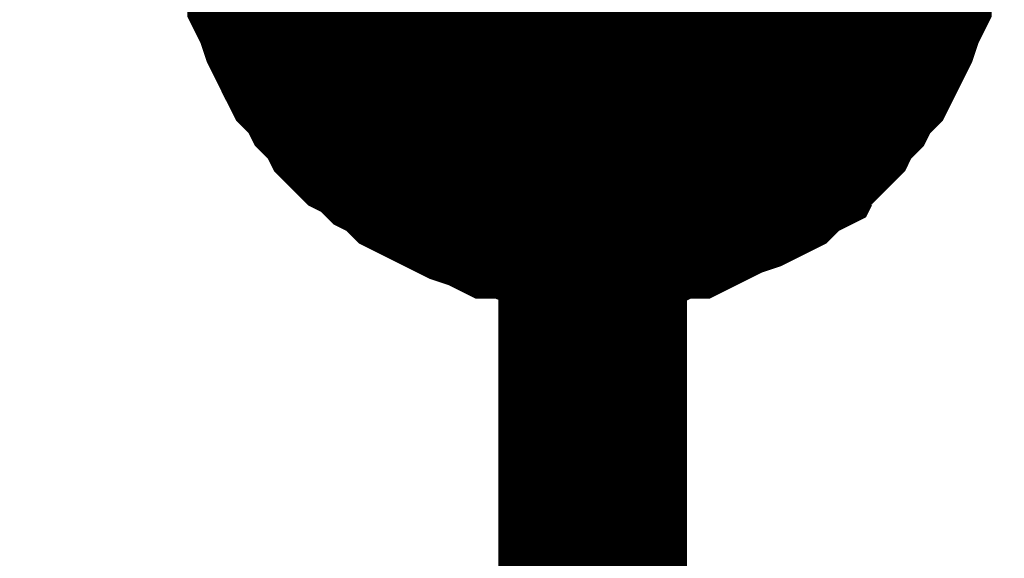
# Model space of a CAD drawing. Header units: inches. Extents: x 0 to 17, y 0 to 11.
# Tile 11 of 114: x 1.665 to 1.7265, y 3.9586 to 3.9922. Entities that reach past the tile are written whole.
import ezdxf

# ---------------------------------------------------------------- set-up
doc = ezdxf.new("R2010")
doc.units = ezdxf.units.IN
doc.header["$MEASUREMENT"] = 0
doc.layers.add('Sheet', color=255, linetype='Continuous')

msp = doc.modelspace()

# ---------------------------------------------------------------- linework, layer by layer
at = {"layer": 'Sheet'}
msp.add_lwpolyline([(1.69, 4, 0.02, 0.02, 1), (1.71, 4, 0.02, 0.02, 1)], format="xyseb", close=True, dxfattribs=at)
for points in [[(1.700793, 3.899798, 0.0118, 0.0118, 0), (1.700793, 3.999712, 0.0118, 0.0118, 0), (1.200863, 3.999712, 0.0118, 0.0118, 0)], [(1.700793, 3.979888, 0.0118, 0.0118, 0), (1.699604, 3.979888, 0.0118, 0.0118, 0), (1.698811, 3.979888, 0.0118, 0.0118, 0), (1.697621, 3.980284, 0.0118, 0.0118, 0), (1.696828, 3.980284, 0.0118, 0.0118, 0), (1.695639, 3.980681, 0.0118, 0.0118, 0), (1.694846, 3.980681, 0.0118, 0.0118, 0), (1.694053, 3.981077, 0.0118, 0.0118, 0), (1.692864, 3.981473, 0.0118, 0.0118, 0), (1.692071, 3.98187, 0.0118, 0.0118, 0), (1.691278, 3.982266, 0.0118, 0.0118, 0), (1.690485, 3.982663, 0.0118, 0.0118, 0), (1.689692, 3.983059, 0.0118, 0.0118, 0), (1.688899, 3.983852, 0.0118, 0.0118, 0), (1.688106, 3.984249, 0.0118, 0.0118, 0), (1.687313, 3.985042, 0.0118, 0.0118, 0), (1.686521, 3.985438, 0.0118, 0.0118, 0), (1.685728, 3.986231, 0.0118, 0.0118, 0), (1.685331, 3.987024, 0.0118, 0.0118, 0), (1.684538, 3.987817, 0.0118, 0.0118, 0), (1.684142, 3.98861, 0.0118, 0.0118, 0), (1.683349, 3.989403, 0.0118, 0.0118, 0), (1.682952, 3.990196, 0.0118, 0.0118, 0), (1.682556, 3.990989, 0.0118, 0.0118, 0), (1.68216, 3.991782, 0.0118, 0.0118, 0), (1.681763, 3.992971, 0.0118, 0.0118, 0), (1.681367, 3.993764, 0.0118, 0.0118, 0), (1.681367, 3.994557, 0.0118, 0.0118, 0), (1.68097, 3.995747, 0.0118, 0.0118, 0), (1.68097, 3.99654, 0.0118, 0.0118, 0), (1.680574, 3.997729, 0.0118, 0.0118, 0), (1.680574, 3.998522, 0.0118, 0.0118, 0)], [(1.700793, 3.979888, 0.0118, 0.0118, 0), (1.699604, 3.979888, 0.0118, 0.0118, 0), (1.698811, 3.979888, 0.0118, 0.0118, 0), (1.697621, 3.980284, 0.0118, 0.0118, 0), (1.696828, 3.980284, 0.0118, 0.0118, 0), (1.695639, 3.980681, 0.0118, 0.0118, 0), (1.694846, 3.980681, 0.0118, 0.0118, 0), (1.694053, 3.981077, 0.0118, 0.0118, 0), (1.692864, 3.981473, 0.0118, 0.0118, 0), (1.692071, 3.98187, 0.0118, 0.0118, 0), (1.691278, 3.982266, 0.0118, 0.0118, 0), (1.690485, 3.982663, 0.0118, 0.0118, 0), (1.689692, 3.983059, 0.0118, 0.0118, 0), (1.688899, 3.983852, 0.0118, 0.0118, 0), (1.688106, 3.984249, 0.0118, 0.0118, 0), (1.687313, 3.985042, 0.0118, 0.0118, 0), (1.686521, 3.985438, 0.0118, 0.0118, 0), (1.685728, 3.986231, 0.0118, 0.0118, 0), (1.685331, 3.987024, 0.0118, 0.0118, 0), (1.684538, 3.987817, 0.0118, 0.0118, 0), (1.684142, 3.98861, 0.0118, 0.0118, 0), (1.683349, 3.989403, 0.0118, 0.0118, 0), (1.682952, 3.990196, 0.0118, 0.0118, 0), (1.682556, 3.990989, 0.0118, 0.0118, 0), (1.68216, 3.991782, 0.0118, 0.0118, 0), (1.681763, 3.992971, 0.0118, 0.0118, 0), (1.681367, 3.993764, 0.0118, 0.0118, 0), (1.681367, 3.994557, 0.0118, 0.0118, 0), (1.68097, 3.995747, 0.0118, 0.0118, 0), (1.68097, 3.99654, 0.0118, 0.0118, 0), (1.680574, 3.997729, 0.0118, 0.0118, 0), (1.680574, 3.998522, 0.0118, 0.0118, 0)], [(1.700793, 3.979888, 0.0118, 0.0118, 0), (1.699604, 3.979888, 0.0118, 0.0118, 0), (1.698811, 3.979888, 0.0118, 0.0118, 0), (1.697621, 3.980284, 0.0118, 0.0118, 0), (1.696828, 3.980284, 0.0118, 0.0118, 0), (1.695639, 3.980681, 0.0118, 0.0118, 0), (1.694846, 3.980681, 0.0118, 0.0118, 0), (1.694053, 3.981077, 0.0118, 0.0118, 0), (1.692864, 3.981473, 0.0118, 0.0118, 0), (1.692071, 3.98187, 0.0118, 0.0118, 0), (1.691278, 3.982266, 0.0118, 0.0118, 0), (1.690485, 3.982663, 0.0118, 0.0118, 0), (1.689692, 3.983059, 0.0118, 0.0118, 0), (1.688899, 3.983852, 0.0118, 0.0118, 0), (1.688106, 3.984249, 0.0118, 0.0118, 0), (1.687313, 3.985042, 0.0118, 0.0118, 0), (1.686521, 3.985438, 0.0118, 0.0118, 0), (1.685728, 3.986231, 0.0118, 0.0118, 0), (1.685331, 3.987024, 0.0118, 0.0118, 0), (1.684538, 3.987817, 0.0118, 0.0118, 0), (1.684142, 3.98861, 0.0118, 0.0118, 0), (1.683349, 3.989403, 0.0118, 0.0118, 0), (1.682952, 3.990196, 0.0118, 0.0118, 0), (1.682556, 3.990989, 0.0118, 0.0118, 0), (1.68216, 3.991782, 0.0118, 0.0118, 0), (1.681763, 3.992971, 0.0118, 0.0118, 0), (1.681367, 3.993764, 0.0118, 0.0118, 0), (1.681367, 3.994557, 0.0118, 0.0118, 0), (1.68097, 3.995747, 0.0118, 0.0118, 0), (1.68097, 3.99654, 0.0118, 0.0118, 0), (1.680574, 3.997729, 0.0118, 0.0118, 0), (1.680574, 3.998522, 0.0118, 0.0118, 0)], [(1.700793, 3.979888, 0.0118, 0.0118, 0), (1.699604, 3.979888, 0.0118, 0.0118, 0), (1.698811, 3.979888, 0.0118, 0.0118, 0), (1.697621, 3.980284, 0.0118, 0.0118, 0), (1.696828, 3.980284, 0.0118, 0.0118, 0), (1.695639, 3.980681, 0.0118, 0.0118, 0), (1.694846, 3.980681, 0.0118, 0.0118, 0), (1.694053, 3.981077, 0.0118, 0.0118, 0), (1.692864, 3.981473, 0.0118, 0.0118, 0), (1.692071, 3.98187, 0.0118, 0.0118, 0), (1.691278, 3.982266, 0.0118, 0.0118, 0), (1.690485, 3.982663, 0.0118, 0.0118, 0), (1.689692, 3.983059, 0.0118, 0.0118, 0), (1.688899, 3.983852, 0.0118, 0.0118, 0), (1.688106, 3.984249, 0.0118, 0.0118, 0), (1.687313, 3.985042, 0.0118, 0.0118, 0), (1.686521, 3.985438, 0.0118, 0.0118, 0), (1.685728, 3.986231, 0.0118, 0.0118, 0), (1.685331, 3.987024, 0.0118, 0.0118, 0), (1.684538, 3.987817, 0.0118, 0.0118, 0), (1.684142, 3.98861, 0.0118, 0.0118, 0), (1.683349, 3.989403, 0.0118, 0.0118, 0), (1.682952, 3.990196, 0.0118, 0.0118, 0), (1.682556, 3.990989, 0.0118, 0.0118, 0), (1.68216, 3.991782, 0.0118, 0.0118, 0), (1.681763, 3.992971, 0.0118, 0.0118, 0), (1.681367, 3.993764, 0.0118, 0.0118, 0), (1.681367, 3.994557, 0.0118, 0.0118, 0), (1.68097, 3.995747, 0.0118, 0.0118, 0), (1.68097, 3.99654, 0.0118, 0.0118, 0), (1.680574, 3.997729, 0.0118, 0.0118, 0), (1.680574, 3.998522, 0.0118, 0.0118, 0)], [(1.720616, 3.998522, 0.0118, 0.0118, 0), (1.720616, 3.997729, 0.0118, 0.0118, 0), (1.720219, 3.99654, 0.0118, 0.0118, 0), (1.720219, 3.995747, 0.0118, 0.0118, 0), (1.719823, 3.994557, 0.0118, 0.0118, 0), (1.719823, 3.993764, 0.0118, 0.0118, 0), (1.719426, 3.992971, 0.0118, 0.0118, 0), (1.71903, 3.991782, 0.0118, 0.0118, 0), (1.718633, 3.990989, 0.0118, 0.0118, 0), (1.718237, 3.990196, 0.0118, 0.0118, 0), (1.71784, 3.989403, 0.0118, 0.0118, 0), (1.717048, 3.98861, 0.0118, 0.0118, 0), (1.716651, 3.987817, 0.0118, 0.0118, 0), (1.715858, 3.987024, 0.0118, 0.0118, 0), (1.715462, 3.986231, 0.0118, 0.0118, 0), (1.714669, 3.985438, 0.0118, 0.0118, 0), (1.713876, 3.985042, 0.0118, 0.0118, 0), (1.713479, 3.984249, 0.0118, 0.0118, 0), (1.712687, 3.983852, 0.0118, 0.0118, 0), (1.711894, 3.983059, 0.0118, 0.0118, 0), (1.711101, 3.982663, 0.0118, 0.0118, 0), (1.710308, 3.982266, 0.0118, 0.0118, 0), (1.709118, 3.98187, 0.0118, 0.0118, 0), (1.708326, 3.981473, 0.0118, 0.0118, 0), (1.707533, 3.981077, 0.0118, 0.0118, 0), (1.70674, 3.980681, 0.0118, 0.0118, 0), (1.70555, 3.980681, 0.0118, 0.0118, 0), (1.704757, 3.980284, 0.0118, 0.0118, 0), (1.703568, 3.980284, 0.0118, 0.0118, 0), (1.702775, 3.979888, 0.0118, 0.0118, 0), (1.701982, 3.979888, 0.0118, 0.0118, 0), (1.700793, 3.979888, 0.0118, 0.0118, 0)], [(1.720616, 3.998522, 0.0118, 0.0118, 0), (1.720616, 3.997729, 0.0118, 0.0118, 0), (1.720219, 3.99654, 0.0118, 0.0118, 0), (1.720219, 3.995747, 0.0118, 0.0118, 0), (1.719823, 3.994557, 0.0118, 0.0118, 0), (1.719823, 3.993764, 0.0118, 0.0118, 0), (1.719426, 3.992971, 0.0118, 0.0118, 0), (1.71903, 3.991782, 0.0118, 0.0118, 0), (1.718633, 3.990989, 0.0118, 0.0118, 0), (1.718237, 3.990196, 0.0118, 0.0118, 0), (1.71784, 3.989403, 0.0118, 0.0118, 0), (1.717048, 3.98861, 0.0118, 0.0118, 0), (1.716651, 3.987817, 0.0118, 0.0118, 0), (1.715858, 3.987024, 0.0118, 0.0118, 0), (1.715462, 3.986231, 0.0118, 0.0118, 0), (1.714669, 3.985438, 0.0118, 0.0118, 0), (1.713876, 3.985042, 0.0118, 0.0118, 0), (1.713479, 3.984249, 0.0118, 0.0118, 0), (1.712687, 3.983852, 0.0118, 0.0118, 0), (1.711894, 3.983059, 0.0118, 0.0118, 0), (1.711101, 3.982663, 0.0118, 0.0118, 0), (1.710308, 3.982266, 0.0118, 0.0118, 0), (1.709118, 3.98187, 0.0118, 0.0118, 0), (1.708326, 3.981473, 0.0118, 0.0118, 0), (1.707533, 3.981077, 0.0118, 0.0118, 0), (1.70674, 3.980681, 0.0118, 0.0118, 0), (1.70555, 3.980681, 0.0118, 0.0118, 0), (1.704757, 3.980284, 0.0118, 0.0118, 0), (1.703568, 3.980284, 0.0118, 0.0118, 0), (1.702775, 3.979888, 0.0118, 0.0118, 0), (1.701982, 3.979888, 0.0118, 0.0118, 0), (1.700793, 3.979888, 0.0118, 0.0118, 0)], [(1.720616, 3.998522, 0.0118, 0.0118, 0), (1.720616, 3.997729, 0.0118, 0.0118, 0), (1.720219, 3.99654, 0.0118, 0.0118, 0), (1.720219, 3.995747, 0.0118, 0.0118, 0), (1.719823, 3.994557, 0.0118, 0.0118, 0), (1.719823, 3.993764, 0.0118, 0.0118, 0), (1.719426, 3.992971, 0.0118, 0.0118, 0), (1.71903, 3.991782, 0.0118, 0.0118, 0), (1.718633, 3.990989, 0.0118, 0.0118, 0), (1.718237, 3.990196, 0.0118, 0.0118, 0), (1.71784, 3.989403, 0.0118, 0.0118, 0), (1.717048, 3.98861, 0.0118, 0.0118, 0), (1.716651, 3.987817, 0.0118, 0.0118, 0), (1.715858, 3.987024, 0.0118, 0.0118, 0), (1.715462, 3.986231, 0.0118, 0.0118, 0), (1.714669, 3.985438, 0.0118, 0.0118, 0), (1.713876, 3.985042, 0.0118, 0.0118, 0), (1.713479, 3.984249, 0.0118, 0.0118, 0), (1.712687, 3.983852, 0.0118, 0.0118, 0), (1.711894, 3.983059, 0.0118, 0.0118, 0), (1.711101, 3.982663, 0.0118, 0.0118, 0), (1.710308, 3.982266, 0.0118, 0.0118, 0), (1.709118, 3.98187, 0.0118, 0.0118, 0), (1.708326, 3.981473, 0.0118, 0.0118, 0), (1.707533, 3.981077, 0.0118, 0.0118, 0), (1.70674, 3.980681, 0.0118, 0.0118, 0), (1.70555, 3.980681, 0.0118, 0.0118, 0), (1.704757, 3.980284, 0.0118, 0.0118, 0), (1.703568, 3.980284, 0.0118, 0.0118, 0), (1.702775, 3.979888, 0.0118, 0.0118, 0), (1.701982, 3.979888, 0.0118, 0.0118, 0), (1.700793, 3.979888, 0.0118, 0.0118, 0)], [(1.720616, 3.998522, 0.0118, 0.0118, 0), (1.720616, 3.997729, 0.0118, 0.0118, 0), (1.720219, 3.99654, 0.0118, 0.0118, 0), (1.720219, 3.995747, 0.0118, 0.0118, 0), (1.719823, 3.994557, 0.0118, 0.0118, 0), (1.719823, 3.993764, 0.0118, 0.0118, 0), (1.719426, 3.992971, 0.0118, 0.0118, 0), (1.71903, 3.991782, 0.0118, 0.0118, 0), (1.718633, 3.990989, 0.0118, 0.0118, 0), (1.718237, 3.990196, 0.0118, 0.0118, 0), (1.71784, 3.989403, 0.0118, 0.0118, 0), (1.717048, 3.98861, 0.0118, 0.0118, 0), (1.716651, 3.987817, 0.0118, 0.0118, 0), (1.715858, 3.987024, 0.0118, 0.0118, 0), (1.715462, 3.986231, 0.0118, 0.0118, 0), (1.714669, 3.985438, 0.0118, 0.0118, 0), (1.713876, 3.985042, 0.0118, 0.0118, 0), (1.713479, 3.984249, 0.0118, 0.0118, 0), (1.712687, 3.983852, 0.0118, 0.0118, 0), (1.711894, 3.983059, 0.0118, 0.0118, 0), (1.711101, 3.982663, 0.0118, 0.0118, 0), (1.710308, 3.982266, 0.0118, 0.0118, 0), (1.709118, 3.98187, 0.0118, 0.0118, 0), (1.708326, 3.981473, 0.0118, 0.0118, 0), (1.707533, 3.981077, 0.0118, 0.0118, 0), (1.70674, 3.980681, 0.0118, 0.0118, 0), (1.70555, 3.980681, 0.0118, 0.0118, 0), (1.704757, 3.980284, 0.0118, 0.0118, 0), (1.703568, 3.980284, 0.0118, 0.0118, 0), (1.702775, 3.979888, 0.0118, 0.0118, 0), (1.701982, 3.979888, 0.0118, 0.0118, 0), (1.700793, 3.979888, 0.0118, 0.0118, 0)], [(1.700793, 3.979888, 0.0039, 0.0039, 0), (1.699604, 3.979888, 0.0039, 0.0039, 0), (1.698811, 3.979888, 0.0039, 0.0039, 0), (1.697621, 3.980284, 0.0039, 0.0039, 0), (1.696828, 3.980284, 0.0039, 0.0039, 0), (1.695639, 3.980681, 0.0039, 0.0039, 0), (1.694846, 3.980681, 0.0039, 0.0039, 0), (1.694053, 3.981077, 0.0039, 0.0039, 0), (1.692864, 3.981473, 0.0039, 0.0039, 0), (1.692071, 3.98187, 0.0039, 0.0039, 0), (1.691278, 3.982266, 0.0039, 0.0039, 0), (1.690485, 3.982663, 0.0039, 0.0039, 0), (1.689692, 3.983059, 0.0039, 0.0039, 0), (1.688899, 3.983852, 0.0039, 0.0039, 0), (1.688106, 3.984249, 0.0039, 0.0039, 0), (1.687313, 3.985042, 0.0039, 0.0039, 0), (1.686521, 3.985438, 0.0039, 0.0039, 0), (1.685728, 3.986231, 0.0039, 0.0039, 0), (1.685331, 3.987024, 0.0039, 0.0039, 0), (1.684538, 3.987817, 0.0039, 0.0039, 0), (1.684142, 3.98861, 0.0039, 0.0039, 0), (1.683349, 3.989403, 0.0039, 0.0039, 0), (1.682952, 3.990196, 0.0039, 0.0039, 0), (1.682556, 3.990989, 0.0039, 0.0039, 0), (1.68216, 3.991782, 0.0039, 0.0039, 0), (1.681763, 3.992971, 0.0039, 0.0039, 0), (1.681367, 3.993764, 0.0039, 0.0039, 0), (1.681367, 3.994557, 0.0039, 0.0039, 0)], [(1.700793, 3.979888, 0.0039, 0.0039, 0), (1.699604, 3.979888, 0.0039, 0.0039, 0), (1.698811, 3.979888, 0.0039, 0.0039, 0), (1.697621, 3.980284, 0.0039, 0.0039, 0), (1.696828, 3.980284, 0.0039, 0.0039, 0), (1.695639, 3.980681, 0.0039, 0.0039, 0), (1.694846, 3.980681, 0.0039, 0.0039, 0), (1.694053, 3.981077, 0.0039, 0.0039, 0), (1.692864, 3.981473, 0.0039, 0.0039, 0), (1.692071, 3.98187, 0.0039, 0.0039, 0), (1.691278, 3.982266, 0.0039, 0.0039, 0), (1.690485, 3.982663, 0.0039, 0.0039, 0), (1.689692, 3.983059, 0.0039, 0.0039, 0), (1.688899, 3.983852, 0.0039, 0.0039, 0), (1.688106, 3.984249, 0.0039, 0.0039, 0), (1.687313, 3.985042, 0.0039, 0.0039, 0), (1.686521, 3.985438, 0.0039, 0.0039, 0), (1.685728, 3.986231, 0.0039, 0.0039, 0), (1.685331, 3.987024, 0.0039, 0.0039, 0), (1.684538, 3.987817, 0.0039, 0.0039, 0), (1.684142, 3.98861, 0.0039, 0.0039, 0), (1.683349, 3.989403, 0.0039, 0.0039, 0), (1.682952, 3.990196, 0.0039, 0.0039, 0), (1.682556, 3.990989, 0.0039, 0.0039, 0), (1.68216, 3.991782, 0.0039, 0.0039, 0), (1.681763, 3.992971, 0.0039, 0.0039, 0), (1.681367, 3.993764, 0.0039, 0.0039, 0), (1.681367, 3.994557, 0.0039, 0.0039, 0)], [(1.700793, 3.979888, 0.0039, 0.0039, 0), (1.699604, 3.979888, 0.0039, 0.0039, 0), (1.698811, 3.979888, 0.0039, 0.0039, 0), (1.697621, 3.980284, 0.0039, 0.0039, 0), (1.696828, 3.980284, 0.0039, 0.0039, 0), (1.695639, 3.980681, 0.0039, 0.0039, 0), (1.694846, 3.980681, 0.0039, 0.0039, 0), (1.694053, 3.981077, 0.0039, 0.0039, 0), (1.692864, 3.981473, 0.0039, 0.0039, 0), (1.692071, 3.98187, 0.0039, 0.0039, 0), (1.691278, 3.982266, 0.0039, 0.0039, 0), (1.690485, 3.982663, 0.0039, 0.0039, 0), (1.689692, 3.983059, 0.0039, 0.0039, 0), (1.688899, 3.983852, 0.0039, 0.0039, 0), (1.688106, 3.984249, 0.0039, 0.0039, 0), (1.687313, 3.985042, 0.0039, 0.0039, 0), (1.686521, 3.985438, 0.0039, 0.0039, 0), (1.685728, 3.986231, 0.0039, 0.0039, 0), (1.685331, 3.987024, 0.0039, 0.0039, 0), (1.684538, 3.987817, 0.0039, 0.0039, 0), (1.684142, 3.98861, 0.0039, 0.0039, 0), (1.683349, 3.989403, 0.0039, 0.0039, 0), (1.682952, 3.990196, 0.0039, 0.0039, 0), (1.682556, 3.990989, 0.0039, 0.0039, 0), (1.68216, 3.991782, 0.0039, 0.0039, 0), (1.681763, 3.992971, 0.0039, 0.0039, 0), (1.681367, 3.993764, 0.0039, 0.0039, 0), (1.681367, 3.994557, 0.0039, 0.0039, 0)], [(1.700793, 3.979888, 0.0039, 0.0039, 0), (1.699604, 3.979888, 0.0039, 0.0039, 0), (1.698811, 3.979888, 0.0039, 0.0039, 0), (1.697621, 3.980284, 0.0039, 0.0039, 0), (1.696828, 3.980284, 0.0039, 0.0039, 0), (1.695639, 3.980681, 0.0039, 0.0039, 0), (1.694846, 3.980681, 0.0039, 0.0039, 0), (1.694053, 3.981077, 0.0039, 0.0039, 0), (1.692864, 3.981473, 0.0039, 0.0039, 0), (1.692071, 3.98187, 0.0039, 0.0039, 0), (1.691278, 3.982266, 0.0039, 0.0039, 0), (1.690485, 3.982663, 0.0039, 0.0039, 0), (1.689692, 3.983059, 0.0039, 0.0039, 0), (1.688899, 3.983852, 0.0039, 0.0039, 0), (1.688106, 3.984249, 0.0039, 0.0039, 0), (1.687313, 3.985042, 0.0039, 0.0039, 0), (1.686521, 3.985438, 0.0039, 0.0039, 0), (1.685728, 3.986231, 0.0039, 0.0039, 0), (1.685331, 3.987024, 0.0039, 0.0039, 0), (1.684538, 3.987817, 0.0039, 0.0039, 0), (1.684142, 3.98861, 0.0039, 0.0039, 0), (1.683349, 3.989403, 0.0039, 0.0039, 0), (1.682952, 3.990196, 0.0039, 0.0039, 0), (1.682556, 3.990989, 0.0039, 0.0039, 0), (1.68216, 3.991782, 0.0039, 0.0039, 0), (1.681763, 3.992971, 0.0039, 0.0039, 0), (1.681367, 3.993764, 0.0039, 0.0039, 0), (1.681367, 3.994557, 0.0039, 0.0039, 0)], [(1.719823, 3.994557, 0.0039, 0.0039, 0), (1.719823, 3.993764, 0.0039, 0.0039, 0), (1.719426, 3.992971, 0.0039, 0.0039, 0), (1.71903, 3.991782, 0.0039, 0.0039, 0), (1.718633, 3.990989, 0.0039, 0.0039, 0), (1.718237, 3.990196, 0.0039, 0.0039, 0), (1.71784, 3.989403, 0.0039, 0.0039, 0), (1.717048, 3.98861, 0.0039, 0.0039, 0), (1.716651, 3.987817, 0.0039, 0.0039, 0), (1.715858, 3.987024, 0.0039, 0.0039, 0), (1.715462, 3.986231, 0.0039, 0.0039, 0), (1.714669, 3.985438, 0.0039, 0.0039, 0), (1.713876, 3.985042, 0.0039, 0.0039, 0), (1.713479, 3.984249, 0.0039, 0.0039, 0), (1.712687, 3.983852, 0.0039, 0.0039, 0), (1.711894, 3.983059, 0.0039, 0.0039, 0), (1.711101, 3.982663, 0.0039, 0.0039, 0), (1.710308, 3.982266, 0.0039, 0.0039, 0), (1.709118, 3.98187, 0.0039, 0.0039, 0), (1.708326, 3.981473, 0.0039, 0.0039, 0), (1.707533, 3.981077, 0.0039, 0.0039, 0), (1.70674, 3.980681, 0.0039, 0.0039, 0), (1.70555, 3.980681, 0.0039, 0.0039, 0), (1.704757, 3.980284, 0.0039, 0.0039, 0), (1.703568, 3.980284, 0.0039, 0.0039, 0), (1.702775, 3.979888, 0.0039, 0.0039, 0), (1.701982, 3.979888, 0.0039, 0.0039, 0), (1.700793, 3.979888, 0.0039, 0.0039, 0)], [(1.719823, 3.994557, 0.0039, 0.0039, 0), (1.719823, 3.993764, 0.0039, 0.0039, 0), (1.719426, 3.992971, 0.0039, 0.0039, 0), (1.71903, 3.991782, 0.0039, 0.0039, 0), (1.718633, 3.990989, 0.0039, 0.0039, 0), (1.718237, 3.990196, 0.0039, 0.0039, 0), (1.71784, 3.989403, 0.0039, 0.0039, 0), (1.717048, 3.98861, 0.0039, 0.0039, 0), (1.716651, 3.987817, 0.0039, 0.0039, 0), (1.715858, 3.987024, 0.0039, 0.0039, 0), (1.715462, 3.986231, 0.0039, 0.0039, 0), (1.714669, 3.985438, 0.0039, 0.0039, 0), (1.713876, 3.985042, 0.0039, 0.0039, 0), (1.713479, 3.984249, 0.0039, 0.0039, 0), (1.712687, 3.983852, 0.0039, 0.0039, 0), (1.711894, 3.983059, 0.0039, 0.0039, 0), (1.711101, 3.982663, 0.0039, 0.0039, 0), (1.710308, 3.982266, 0.0039, 0.0039, 0), (1.709118, 3.98187, 0.0039, 0.0039, 0), (1.708326, 3.981473, 0.0039, 0.0039, 0), (1.707533, 3.981077, 0.0039, 0.0039, 0), (1.70674, 3.980681, 0.0039, 0.0039, 0), (1.70555, 3.980681, 0.0039, 0.0039, 0), (1.704757, 3.980284, 0.0039, 0.0039, 0), (1.703568, 3.980284, 0.0039, 0.0039, 0), (1.702775, 3.979888, 0.0039, 0.0039, 0), (1.701982, 3.979888, 0.0039, 0.0039, 0), (1.700793, 3.979888, 0.0039, 0.0039, 0)], [(1.719823, 3.994557, 0.0039, 0.0039, 0), (1.719823, 3.993764, 0.0039, 0.0039, 0), (1.719426, 3.992971, 0.0039, 0.0039, 0), (1.71903, 3.991782, 0.0039, 0.0039, 0), (1.718633, 3.990989, 0.0039, 0.0039, 0), (1.718237, 3.990196, 0.0039, 0.0039, 0), (1.71784, 3.989403, 0.0039, 0.0039, 0), (1.717048, 3.98861, 0.0039, 0.0039, 0), (1.716651, 3.987817, 0.0039, 0.0039, 0), (1.715858, 3.987024, 0.0039, 0.0039, 0), (1.715462, 3.986231, 0.0039, 0.0039, 0), (1.714669, 3.985438, 0.0039, 0.0039, 0), (1.713876, 3.985042, 0.0039, 0.0039, 0), (1.713479, 3.984249, 0.0039, 0.0039, 0), (1.712687, 3.983852, 0.0039, 0.0039, 0), (1.711894, 3.983059, 0.0039, 0.0039, 0), (1.711101, 3.982663, 0.0039, 0.0039, 0), (1.710308, 3.982266, 0.0039, 0.0039, 0), (1.709118, 3.98187, 0.0039, 0.0039, 0), (1.708326, 3.981473, 0.0039, 0.0039, 0), (1.707533, 3.981077, 0.0039, 0.0039, 0), (1.70674, 3.980681, 0.0039, 0.0039, 0), (1.70555, 3.980681, 0.0039, 0.0039, 0), (1.704757, 3.980284, 0.0039, 0.0039, 0), (1.703568, 3.980284, 0.0039, 0.0039, 0), (1.702775, 3.979888, 0.0039, 0.0039, 0), (1.701982, 3.979888, 0.0039, 0.0039, 0), (1.700793, 3.979888, 0.0039, 0.0039, 0)], [(1.719823, 3.994557, 0.0039, 0.0039, 0), (1.719823, 3.993764, 0.0039, 0.0039, 0), (1.719426, 3.992971, 0.0039, 0.0039, 0), (1.71903, 3.991782, 0.0039, 0.0039, 0), (1.718633, 3.990989, 0.0039, 0.0039, 0), (1.718237, 3.990196, 0.0039, 0.0039, 0), (1.71784, 3.989403, 0.0039, 0.0039, 0), (1.717048, 3.98861, 0.0039, 0.0039, 0), (1.716651, 3.987817, 0.0039, 0.0039, 0), (1.715858, 3.987024, 0.0039, 0.0039, 0), (1.715462, 3.986231, 0.0039, 0.0039, 0), (1.714669, 3.985438, 0.0039, 0.0039, 0), (1.713876, 3.985042, 0.0039, 0.0039, 0), (1.713479, 3.984249, 0.0039, 0.0039, 0), (1.712687, 3.983852, 0.0039, 0.0039, 0), (1.711894, 3.983059, 0.0039, 0.0039, 0), (1.711101, 3.982663, 0.0039, 0.0039, 0), (1.710308, 3.982266, 0.0039, 0.0039, 0), (1.709118, 3.98187, 0.0039, 0.0039, 0), (1.708326, 3.981473, 0.0039, 0.0039, 0), (1.707533, 3.981077, 0.0039, 0.0039, 0), (1.70674, 3.980681, 0.0039, 0.0039, 0), (1.70555, 3.980681, 0.0039, 0.0039, 0), (1.704757, 3.980284, 0.0039, 0.0039, 0), (1.703568, 3.980284, 0.0039, 0.0039, 0), (1.702775, 3.979888, 0.0039, 0.0039, 0), (1.701982, 3.979888, 0.0039, 0.0039, 0), (1.700793, 3.979888, 0.0039, 0.0039, 0)]]:
    msp.add_lwpolyline(points, format="xyseb", dxfattribs=at)

doc.saveas('drawing.dxf')
